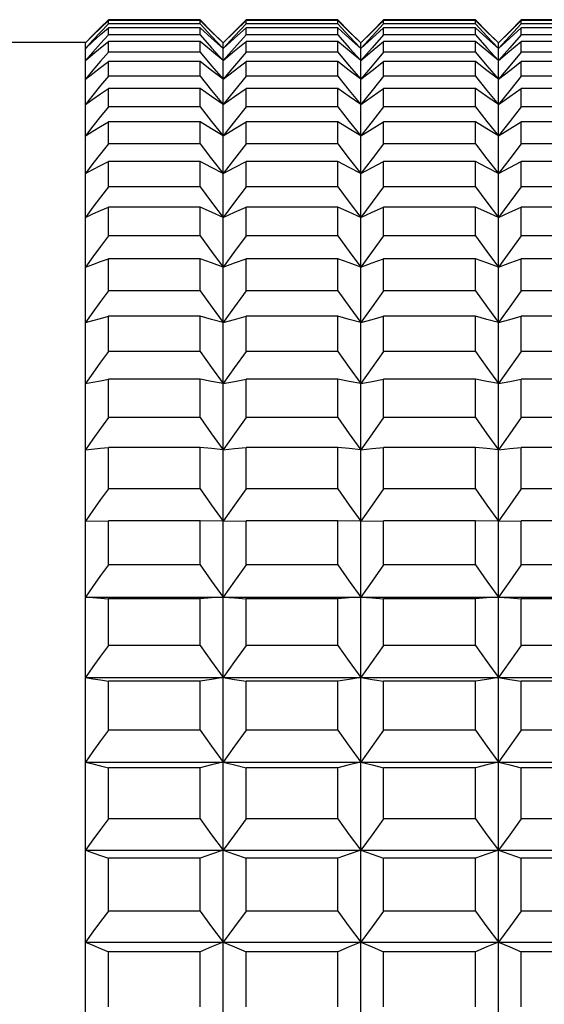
# Model space of a CAD drawing. Header units: millimetres. Extents: x -360 to -91, y -544 to -437.
# Tile 33 of 40: x -207 to -198, y -482 to -465. Entities that reach past the tile are written whole.
import ezdxf

# ---------------------------------------------------------------- set-up
doc = ezdxf.new("R2010")
doc.units = ezdxf.units.MM
doc.header["$LTSCALE"] = 16.335
doc.layers.get('0').update_dxf_attribs({"linetype": 'CONTINUOUS'})

msp = doc.modelspace()

# ---------------------------------------------------------------- linework, layer by layer
at = {"color": 7, "linetype": 'Continuous'}
for p, q in [((-205.429, -464.589), (-205.564, -464.725)), ((-203.829, -464.589), (-205.429, -464.589)), ((-203.829, -464.589), (-203.628, -464.792)), ((-203.029, -464.589), (-203.231, -464.792)), ((-201.429, -464.589), (-203.029, -464.589)), ((-201.429, -464.589), (-201.228, -464.792)), ((-200.629, -464.589), (-200.831, -464.792)), ((-199.029, -464.589), (-200.629, -464.589)), ((-199.029, -464.589), (-198.828, -464.792)), ((-198.229, -464.589), (-198.431, -464.792)), ((-196.629, -464.589), (-198.229, -464.589)), ((-205.564, -464.736), (-205.429, -464.605)), ((-205.429, -464.661), (-205.564, -464.805)), ((-205.564, -464.849), (-205.429, -464.728)), ((-205.429, -464.661), (-205.429, -464.605)), ((-203.829, -464.605), (-205.429, -464.605)), ((-203.829, -464.661), (-205.429, -464.661)), ((-205.429, -464.85), (-205.429, -464.728)), ((-203.829, -464.728), (-205.429, -464.728)), ((-203.829, -464.661), (-203.829, -464.605)), ((-203.628, -464.801), (-203.829, -464.605)), ((-203.829, -464.661), (-203.628, -464.877)), ((-203.829, -464.85), (-203.829, -464.728)), ((-203.628, -464.91), (-203.829, -464.728)), ((-203.231, -464.801), (-203.029, -464.605)), ((-203.029, -464.661), (-203.231, -464.877)), ((-203.231, -464.91), (-203.029, -464.728)), ((-203.029, -464.661), (-203.029, -464.605)), ((-201.429, -464.605), (-203.029, -464.605)), ((-201.429, -464.661), (-203.029, -464.661)), ((-203.029, -464.85), (-203.029, -464.728)), ((-201.429, -464.728), (-203.029, -464.728)), ((-201.429, -464.661), (-201.429, -464.605)), ((-201.228, -464.801), (-201.429, -464.605)), ((-201.429, -464.661), (-201.228, -464.877)), ((-201.429, -464.85), (-201.429, -464.728)), ((-201.228, -464.91), (-201.429, -464.728)), ((-200.831, -464.801), (-200.629, -464.605)), ((-200.629, -464.661), (-200.831, -464.877)), ((-200.831, -464.91), (-200.629, -464.728)), ((-200.629, -464.661), (-200.629, -464.605)), ((-199.029, -464.605), (-200.629, -464.605)), ((-199.029, -464.661), (-200.629, -464.661)), ((-200.629, -464.85), (-200.629, -464.728)), ((-199.029, -464.728), (-200.629, -464.728)), ((-199.029, -464.661), (-199.029, -464.605)), ((-198.828, -464.801), (-199.029, -464.605)), ((-199.029, -464.661), (-198.828, -464.877)), ((-199.029, -464.85), (-199.029, -464.728)), ((-198.828, -464.91), (-199.029, -464.728)), ((-198.431, -464.801), (-198.229, -464.605)), ((-198.229, -464.661), (-198.431, -464.877)), ((-198.431, -464.91), (-198.229, -464.728)), ((-198.229, -464.661), (-198.229, -464.605)), ((-196.629, -464.605), (-198.229, -464.605)), ((-196.629, -464.661), (-198.229, -464.661)), ((-198.229, -464.85), (-198.229, -464.728)), ((-196.629, -464.728), (-198.229, -464.728)), ((-205.429, -464.85), (-205.564, -465.001)), ((-203.829, -464.85), (-205.429, -464.85)), ((-203.829, -464.85), (-203.628, -465.077)), ((-203.628, -464.792), (-203.429, -464.994)), ((-203.429, -464.994), (-203.628, -464.801)), ((-203.628, -464.877), (-203.429, -465.09)), ((-203.429, -465.09), (-203.628, -464.91)), ((-203.231, -464.792), (-203.429, -464.994)), ((-203.429, -464.994), (-203.231, -464.801)), ((-203.231, -464.877), (-203.429, -465.09)), ((-203.429, -465.09), (-203.231, -464.91)), ((-203.029, -464.85), (-203.231, -465.077)), ((-201.429, -464.85), (-203.029, -464.85)), ((-201.429, -464.85), (-201.228, -465.077)), ((-201.228, -464.792), (-201.029, -464.994)), ((-201.029, -464.994), (-201.228, -464.801)), ((-201.228, -464.877), (-201.029, -465.09)), ((-201.029, -465.09), (-201.228, -464.91)), ((-200.831, -464.792), (-201.029, -464.994)), ((-201.029, -464.994), (-200.831, -464.801)), ((-200.831, -464.877), (-201.029, -465.09)), ((-201.029, -465.09), (-200.831, -464.91)), ((-200.629, -464.85), (-200.831, -465.077)), ((-199.029, -464.85), (-200.629, -464.85)), ((-199.029, -464.85), (-198.828, -465.077)), ((-198.828, -464.792), (-198.629, -464.994)), ((-198.629, -464.994), (-198.828, -464.801)), ((-198.828, -464.877), (-198.629, -465.09)), ((-198.629, -465.09), (-198.828, -464.91)), ((-198.431, -464.792), (-198.629, -464.994)), ((-198.629, -464.994), (-198.431, -464.801)), ((-198.431, -464.877), (-198.629, -465.09)), ((-198.629, -465.09), (-198.431, -464.91)), ((-198.229, -464.85), (-198.431, -465.077)), ((-196.629, -464.85), (-198.229, -464.85)), ((-205.829, -523.388), (-205.829, -464.994)), ((-205.429, -465.155), (-205.429, -464.966)), ((-203.829, -464.966), (-205.429, -464.966)), ((-203.829, -465.155), (-203.829, -464.966)), ((-203.628, -465.134), (-203.829, -464.966)), ((-203.628, -465.077), (-203.429, -465.301)), ((-203.429, -523.388), (-203.429, -464.994)), ((-203.231, -465.077), (-203.429, -465.301)), ((-203.231, -465.134), (-203.029, -464.966)), ((-203.029, -465.155), (-203.029, -464.966)), ((-201.429, -464.966), (-203.029, -464.966)), ((-201.429, -465.155), (-201.429, -464.966)), ((-201.228, -465.134), (-201.429, -464.966)), ((-201.228, -465.077), (-201.029, -465.301)), ((-201.029, -523.388), (-201.029, -464.994)), ((-200.831, -465.077), (-201.029, -465.301)), ((-200.831, -465.134), (-200.629, -464.966)), ((-200.629, -465.155), (-200.629, -464.966)), ((-199.029, -464.966), (-200.629, -464.966)), ((-199.029, -465.155), (-199.029, -464.966)), ((-198.828, -465.134), (-199.029, -464.966)), ((-198.828, -465.077), (-198.629, -465.301)), ((-198.629, -523.388), (-198.629, -464.994)), ((-198.431, -465.077), (-198.629, -465.301)), ((-198.431, -465.134), (-198.229, -464.966)), ((-198.229, -465.155), (-198.229, -464.966)), ((-196.629, -464.966), (-198.229, -464.966)), ((-205.429, -465.155), (-205.564, -465.313)), ((-203.829, -465.155), (-205.429, -465.155)), ((-203.829, -465.155), (-203.628, -465.391)), ((-203.429, -465.301), (-203.628, -465.134)), ((-203.429, -465.301), (-203.231, -465.134)), ((-203.029, -465.155), (-203.231, -465.391)), ((-201.429, -465.155), (-203.029, -465.155)), ((-201.429, -465.155), (-201.228, -465.391)), ((-201.029, -465.301), (-201.228, -465.134)), ((-201.029, -465.301), (-200.831, -465.134)), ((-200.629, -465.155), (-200.831, -465.391)), ((-199.029, -465.155), (-200.629, -465.155)), ((-199.029, -465.155), (-198.828, -465.391)), ((-198.629, -465.301), (-198.828, -465.134)), ((-198.629, -465.301), (-198.431, -465.134)), ((-198.229, -465.155), (-198.431, -465.391)), ((-196.629, -465.155), (-198.229, -465.155)), ((-205.429, -465.574), (-205.429, -465.32)), ((-203.829, -465.32), (-205.429, -465.32)), ((-203.829, -465.574), (-203.829, -465.32)), ((-203.628, -465.391), (-203.429, -465.626)), ((-203.231, -465.391), (-203.429, -465.626)), ((-203.029, -465.574), (-203.029, -465.32)), ((-201.429, -465.32), (-203.029, -465.32)), ((-201.429, -465.574), (-201.429, -465.32)), ((-201.228, -465.391), (-201.029, -465.626)), ((-200.831, -465.391), (-201.029, -465.626)), ((-200.629, -465.574), (-200.629, -465.32)), ((-199.029, -465.32), (-200.629, -465.32)), ((-199.029, -465.574), (-199.029, -465.32)), ((-198.828, -465.391), (-198.629, -465.626)), ((-198.431, -465.391), (-198.629, -465.626)), ((-198.229, -465.574), (-198.229, -465.32)), ((-196.629, -465.32), (-198.229, -465.32)), ((-205.429, -465.574), (-205.564, -465.738)), ((-203.829, -465.574), (-205.429, -465.574)), ((-203.829, -465.574), (-203.628, -465.82)), ((-203.029, -465.574), (-203.231, -465.82)), ((-201.429, -465.574), (-203.029, -465.574)), ((-201.429, -465.574), (-201.228, -465.82)), ((-200.629, -465.574), (-200.831, -465.82)), ((-199.029, -465.574), (-200.629, -465.574)), ((-199.029, -465.574), (-198.828, -465.82)), ((-198.229, -465.574), (-198.431, -465.82)), ((-196.629, -465.574), (-198.229, -465.574)), ((-205.429, -466.106), (-205.429, -465.788)), ((-203.829, -465.788), (-205.429, -465.788)), ((-203.829, -466.106), (-203.829, -465.788)), ((-203.029, -466.106), (-203.029, -465.788)), ((-201.429, -465.788), (-203.029, -465.788)), ((-201.429, -466.106), (-201.429, -465.788)), ((-200.629, -466.106), (-200.629, -465.788)), ((-199.029, -465.788), (-200.629, -465.788)), ((-199.029, -466.106), (-199.029, -465.788)), ((-198.229, -466.106), (-198.229, -465.788)), ((-196.629, -465.788), (-198.229, -465.788)), ((-203.628, -465.82), (-203.429, -466.064)), ((-203.231, -465.82), (-203.429, -466.064)), ((-201.228, -465.82), (-201.029, -466.064)), ((-200.831, -465.82), (-201.029, -466.064)), ((-198.828, -465.82), (-198.629, -466.064)), ((-198.431, -465.82), (-198.629, -466.064)), ((-205.429, -466.106), (-205.564, -466.276)), ((-203.829, -466.106), (-205.429, -466.106)), ((-203.829, -466.106), (-203.628, -466.36)), ((-203.029, -466.106), (-203.231, -466.36)), ((-201.429, -466.106), (-203.029, -466.106)), ((-201.429, -466.106), (-201.228, -466.36)), ((-200.629, -466.106), (-200.831, -466.36)), ((-199.029, -466.106), (-200.629, -466.106)), ((-199.029, -466.106), (-198.828, -466.36)), ((-198.229, -466.106), (-198.431, -466.36)), ((-196.629, -466.106), (-198.229, -466.106)), ((-205.429, -466.749), (-205.429, -466.368)), ((-203.829, -466.368), (-205.429, -466.368)), ((-203.829, -466.749), (-203.829, -466.368)), ((-203.628, -466.36), (-203.429, -466.612)), ((-203.231, -466.36), (-203.429, -466.612)), ((-203.029, -466.749), (-203.029, -466.368)), ((-201.429, -466.368), (-203.029, -466.368)), ((-201.429, -466.749), (-201.429, -466.368)), ((-201.228, -466.36), (-201.029, -466.612)), ((-200.831, -466.36), (-201.029, -466.612)), ((-200.629, -466.749), (-200.629, -466.368)), ((-199.029, -466.368), (-200.629, -466.368)), ((-199.029, -466.749), (-199.029, -466.368)), ((-198.828, -466.36), (-198.629, -466.612)), ((-198.431, -466.36), (-198.629, -466.612)), ((-198.229, -466.749), (-198.229, -466.368)), ((-196.629, -466.368), (-198.229, -466.368)), ((-205.429, -466.749), (-205.564, -466.924)), ((-203.829, -466.749), (-205.429, -466.749)), ((-203.829, -466.749), (-203.628, -467.011)), ((-203.029, -466.749), (-203.231, -467.011)), ((-201.429, -466.749), (-203.029, -466.749)), ((-201.429, -466.749), (-201.228, -467.011)), ((-200.629, -466.749), (-200.831, -467.011)), ((-199.029, -466.749), (-200.629, -466.749)), ((-199.029, -466.749), (-198.828, -467.011)), ((-198.229, -466.749), (-198.431, -467.011)), ((-196.629, -466.749), (-198.229, -466.749)), ((-205.429, -467.501), (-205.429, -467.057)), ((-203.829, -467.057), (-205.429, -467.057)), ((-203.829, -467.501), (-203.829, -467.057)), ((-203.628, -467.011), (-203.429, -467.27)), ((-203.231, -467.011), (-203.429, -467.27)), ((-203.029, -467.501), (-203.029, -467.057)), ((-201.429, -467.057), (-203.029, -467.057)), ((-201.429, -467.501), (-201.429, -467.057)), ((-201.228, -467.011), (-201.029, -467.27)), ((-200.831, -467.011), (-201.029, -467.27)), ((-200.629, -467.501), (-200.629, -467.057)), ((-199.029, -467.057), (-200.629, -467.057)), ((-199.029, -467.501), (-199.029, -467.057)), ((-198.828, -467.011), (-198.629, -467.27)), ((-198.431, -467.011), (-198.629, -467.27)), ((-198.229, -467.501), (-198.229, -467.057)), ((-196.629, -467.057), (-198.229, -467.057)), ((-205.429, -467.501), (-205.564, -467.679)), ((-203.829, -467.501), (-205.429, -467.501)), ((-203.829, -467.501), (-203.628, -467.768)), ((-203.029, -467.501), (-203.231, -467.768)), ((-201.429, -467.501), (-203.029, -467.501)), ((-201.429, -467.501), (-201.228, -467.768)), ((-200.629, -467.501), (-200.831, -467.768)), ((-199.029, -467.501), (-200.629, -467.501)), ((-199.029, -467.501), (-198.828, -467.768)), ((-198.229, -467.501), (-198.431, -467.768)), ((-196.629, -467.501), (-198.229, -467.501)), ((-203.628, -467.768), (-203.429, -468.033)), ((-203.231, -467.768), (-203.429, -468.033)), ((-201.228, -467.768), (-201.029, -468.033)), ((-200.831, -467.768), (-201.029, -468.033)), ((-198.828, -467.768), (-198.629, -468.033)), ((-198.431, -467.768), (-198.629, -468.033)), ((-205.429, -468.357), (-205.429, -467.854)), ((-203.829, -467.854), (-205.429, -467.854)), ((-203.829, -468.357), (-203.829, -467.854)), ((-203.029, -468.357), (-203.029, -467.854)), ((-201.429, -467.854), (-203.029, -467.854)), ((-201.429, -468.357), (-201.429, -467.854)), ((-200.629, -468.357), (-200.629, -467.854)), ((-199.029, -467.854), (-200.629, -467.854)), ((-199.029, -468.357), (-199.029, -467.854)), ((-198.229, -468.357), (-198.229, -467.854)), ((-196.629, -467.854), (-198.229, -467.854)), ((-205.429, -468.357), (-205.564, -468.539)), ((-203.829, -468.357), (-205.429, -468.357)), ((-203.829, -468.357), (-203.628, -468.63)), ((-203.029, -468.357), (-203.231, -468.63)), ((-201.429, -468.357), (-203.029, -468.357)), ((-201.429, -468.357), (-201.228, -468.63)), ((-200.629, -468.357), (-200.831, -468.63)), ((-199.029, -468.357), (-200.629, -468.357)), ((-199.029, -468.357), (-198.828, -468.63)), ((-198.229, -468.357), (-198.431, -468.63)), ((-196.629, -468.357), (-198.229, -468.357)), ((-203.628, -468.63), (-203.429, -468.9)), ((-203.231, -468.63), (-203.429, -468.9)), ((-201.228, -468.63), (-201.029, -468.9)), ((-200.831, -468.63), (-201.029, -468.9)), ((-198.828, -468.63), (-198.629, -468.9)), ((-198.431, -468.63), (-198.629, -468.9)), ((-205.429, -469.316), (-205.429, -468.755)), ((-203.829, -468.755), (-205.429, -468.755)), ((-203.829, -469.316), (-203.829, -468.755)), ((-203.029, -469.316), (-203.029, -468.755)), ((-201.429, -468.755), (-203.029, -468.755)), ((-201.429, -469.316), (-201.429, -468.755)), ((-200.629, -469.316), (-200.629, -468.755)), ((-199.029, -468.755), (-200.629, -468.755)), ((-199.029, -469.316), (-199.029, -468.755)), ((-198.229, -469.316), (-198.229, -468.755)), ((-196.629, -468.755), (-198.229, -468.755)), ((-205.429, -469.316), (-205.564, -469.5)), ((-203.829, -469.316), (-205.429, -469.316)), ((-203.829, -469.316), (-203.62, -469.604)), ((-203.029, -469.316), (-203.231, -469.592)), ((-201.429, -469.316), (-203.029, -469.316)), ((-201.429, -469.316), (-201.22, -469.604)), ((-200.629, -469.316), (-200.831, -469.592)), ((-199.029, -469.316), (-200.629, -469.316)), ((-199.029, -469.316), (-198.82, -469.604)), ((-198.229, -469.316), (-198.431, -469.592)), ((-196.629, -469.316), (-198.229, -469.316)), ((-203.62, -469.604), (-203.429, -469.867)), ((-203.231, -469.592), (-203.429, -469.867)), ((-201.22, -469.604), (-201.029, -469.867)), ((-200.831, -469.592), (-201.029, -469.867)), ((-198.82, -469.604), (-198.629, -469.867)), ((-198.431, -469.592), (-198.629, -469.867)), ((-205.429, -470.373), (-205.429, -469.756)), ((-203.829, -469.756), (-205.429, -469.756)), ((-203.829, -470.373), (-203.829, -469.756)), ((-203.029, -470.373), (-203.029, -469.756)), ((-201.429, -469.756), (-203.029, -469.756)), ((-201.429, -470.373), (-201.429, -469.756)), ((-200.629, -470.373), (-200.629, -469.756)), ((-199.029, -469.756), (-200.629, -469.756)), ((-199.029, -470.373), (-199.029, -469.756)), ((-198.229, -470.373), (-198.229, -469.756)), ((-196.629, -469.756), (-198.229, -469.756)), ((-203.829, -470.373), (-205.429, -470.373)), ((-203.829, -470.373), (-203.628, -470.652)), ((-203.029, -470.373), (-203.231, -470.652)), ((-201.429, -470.373), (-203.029, -470.373)), ((-201.429, -470.373), (-201.228, -470.652)), ((-200.629, -470.373), (-200.831, -470.652)), ((-199.029, -470.373), (-200.629, -470.373)), ((-199.029, -470.373), (-198.828, -470.652)), ((-198.229, -470.373), (-198.431, -470.652)), ((-196.629, -470.373), (-198.229, -470.373)), ((-203.628, -470.652), (-203.429, -470.929)), ((-203.231, -470.652), (-203.429, -470.929)), ((-201.228, -470.652), (-201.029, -470.929)), ((-200.831, -470.652), (-201.029, -470.929)), ((-198.828, -470.652), (-198.629, -470.929)), ((-198.431, -470.652), (-198.629, -470.929)), ((-205.429, -471.523), (-205.429, -470.853)), ((-203.829, -470.853), (-205.429, -470.853)), ((-203.829, -471.523), (-203.829, -470.853)), ((-203.029, -471.523), (-203.029, -470.853)), ((-201.429, -470.853), (-203.029, -470.853)), ((-201.429, -471.523), (-201.429, -470.853)), ((-200.629, -471.523), (-200.629, -470.853)), ((-199.029, -470.853), (-200.629, -470.853)), ((-199.029, -471.523), (-199.029, -470.853)), ((-198.229, -471.523), (-198.229, -470.853)), ((-196.629, -470.853), (-198.229, -470.853)), ((-203.829, -471.523), (-205.429, -471.523)), ((-201.429, -471.523), (-203.029, -471.523)), ((-199.029, -471.523), (-200.629, -471.523)), ((-196.629, -471.523), (-198.229, -471.523)), ((-205.429, -472.763), (-205.429, -472.043)), ((-203.829, -472.043), (-205.429, -472.043)), ((-203.829, -472.763), (-203.829, -472.043)), ((-203.029, -472.763), (-203.029, -472.043)), ((-201.429, -472.043), (-203.029, -472.043)), ((-201.429, -472.763), (-201.429, -472.043)), ((-200.629, -472.763), (-200.629, -472.043)), ((-199.029, -472.043), (-200.629, -472.043)), ((-199.029, -472.763), (-199.029, -472.043)), ((-198.229, -472.763), (-198.229, -472.043)), ((-196.629, -472.043), (-198.229, -472.043)), ((-203.829, -472.763), (-205.429, -472.763)), ((-201.429, -472.763), (-203.029, -472.763)), ((-199.029, -472.763), (-200.629, -472.763)), ((-196.629, -472.763), (-198.229, -472.763)), ((-205.829, -473.325), (-205.429, -473.319)), ((-205.429, -474.088), (-205.429, -473.319)), ((-203.829, -473.319), (-205.429, -473.319)), ((-203.829, -474.088), (-203.829, -473.319)), ((-203.429, -473.325), (-203.829, -473.319)), ((-203.429, -473.325), (-203.029, -473.319)), ((-203.029, -474.088), (-203.029, -473.319)), ((-201.429, -473.319), (-203.029, -473.319)), ((-201.429, -474.088), (-201.429, -473.319)), ((-201.029, -473.325), (-201.429, -473.319)), ((-201.029, -473.325), (-200.629, -473.319)), ((-200.629, -474.088), (-200.629, -473.319)), ((-199.029, -473.319), (-200.629, -473.319)), ((-199.029, -474.088), (-199.029, -473.319)), ((-198.629, -473.325), (-199.029, -473.319)), ((-198.629, -473.325), (-198.229, -473.319)), ((-198.229, -474.088), (-198.229, -473.319)), ((-196.629, -473.319), (-198.229, -473.319)), ((-203.829, -474.088), (-205.429, -474.088)), ((-201.429, -474.088), (-203.029, -474.088)), ((-199.029, -474.088), (-200.629, -474.088)), ((-196.629, -474.088), (-198.229, -474.088)), ((-205.829, -474.649), (-189.029, -474.649)), ((-205.429, -475.492), (-205.429, -474.679)), ((-203.829, -474.679), (-205.429, -474.679)), ((-203.829, -475.492), (-203.829, -474.679)), ((-203.029, -475.492), (-203.029, -474.679)), ((-201.429, -474.679), (-203.029, -474.679)), ((-201.429, -475.492), (-201.429, -474.679)), ((-200.629, -475.492), (-200.629, -474.679)), ((-199.029, -474.679), (-200.629, -474.679)), ((-199.029, -475.492), (-199.029, -474.679)), ((-198.229, -475.492), (-198.229, -474.679)), ((-196.629, -474.679), (-198.229, -474.679)), ((-203.829, -475.492), (-205.429, -475.492)), ((-201.429, -475.492), (-203.029, -475.492)), ((-199.029, -475.492), (-200.629, -475.492)), ((-196.629, -475.492), (-198.229, -475.492)), ((-205.829, -476.05), (-189.029, -476.05)), ((-205.429, -476.97), (-205.429, -476.115)), ((-203.829, -476.115), (-205.429, -476.115)), ((-203.829, -476.97), (-203.829, -476.115)), ((-203.029, -476.97), (-203.029, -476.115)), ((-201.429, -476.115), (-203.029, -476.115)), ((-201.429, -476.97), (-201.429, -476.115)), ((-200.629, -476.97), (-200.629, -476.115)), ((-199.029, -476.115), (-200.629, -476.115)), ((-199.029, -476.97), (-199.029, -476.115)), ((-198.229, -476.97), (-198.229, -476.115)), ((-196.629, -476.115), (-198.229, -476.115)), ((-203.829, -476.97), (-205.429, -476.97)), ((-201.429, -476.97), (-203.029, -476.97)), ((-199.029, -476.97), (-200.629, -476.97)), ((-196.629, -476.97), (-198.229, -476.97)), ((-205.829, -477.523), (-189.029, -477.523)), ((-205.429, -478.516), (-205.429, -477.623)), ((-203.829, -477.623), (-205.429, -477.623)), ((-203.829, -478.516), (-203.829, -477.623)), ((-203.029, -478.516), (-203.029, -477.623)), ((-201.429, -477.623), (-203.029, -477.623)), ((-201.429, -478.516), (-201.429, -477.623)), ((-200.629, -478.516), (-200.629, -477.623)), ((-199.029, -477.623), (-200.629, -477.623)), ((-199.029, -478.516), (-199.029, -477.623)), ((-198.229, -478.516), (-198.229, -477.623)), ((-196.629, -477.623), (-198.229, -477.623)), ((-203.829, -478.516), (-205.429, -478.516)), ((-201.429, -478.516), (-203.029, -478.516)), ((-199.029, -478.516), (-200.629, -478.516)), ((-196.629, -478.516), (-198.229, -478.516)), ((-205.829, -479.062), (-189.029, -479.062)), ((-205.429, -480.124), (-205.429, -479.196)), ((-203.829, -479.196), (-205.429, -479.196)), ((-203.829, -480.124), (-203.829, -479.196)), ((-203.029, -480.124), (-203.029, -479.196)), ((-201.429, -479.196), (-203.029, -479.196)), ((-201.429, -480.124), (-201.429, -479.196)), ((-200.629, -480.124), (-200.629, -479.196)), ((-199.029, -479.196), (-200.629, -479.196)), ((-199.029, -480.124), (-199.029, -479.196)), ((-198.229, -480.124), (-198.229, -479.196)), ((-196.629, -479.196), (-198.229, -479.196)), ((-203.829, -480.124), (-205.429, -480.124)), ((-201.429, -480.124), (-203.029, -480.124)), ((-199.029, -480.124), (-200.629, -480.124)), ((-196.629, -480.124), (-198.229, -480.124)), ((-205.829, -480.66), (-189.029, -480.66)), ((-205.429, -481.787), (-205.429, -480.828)), ((-203.829, -480.828), (-205.429, -480.828)), ((-203.829, -481.787), (-203.829, -480.828)), ((-203.029, -481.787), (-203.029, -480.828)), ((-201.429, -480.828), (-203.029, -480.828)), ((-201.429, -481.787), (-201.429, -480.828)), ((-200.629, -481.787), (-200.629, -480.828)), ((-199.029, -480.828), (-200.629, -480.828)), ((-199.029, -481.787), (-199.029, -480.828)), ((-198.229, -481.787), (-198.229, -480.828)), ((-196.629, -480.828), (-198.229, -480.828))]:
    msp.add_line(p, q, dxfattribs=at)
at = {"color": 3, "linetype": 'Continuous'}
msp.add_line((-205.829, -464.988), (-208.629, -464.988), dxfattribs=at)
at = {"color": 7, "linetype": 'Continuous'}
for points in [[(-205.564, -464.725), (-205.697, -464.86), (-205.829, -464.994)], [(-205.829, -464.994), (-205.697, -464.865), (-205.564, -464.736)], [(-205.564, -464.805), (-205.697, -464.948), (-205.829, -465.09)], [(-205.829, -465.09), (-205.697, -464.97), (-205.564, -464.849)], [(-205.829, -465.301), (-205.697, -465.19), (-205.564, -465.078), (-205.429, -464.966)], [(-205.564, -465.001), (-205.697, -465.152), (-205.829, -465.301)], [(-205.564, -465.313), (-205.697, -465.47), (-205.829, -465.626)], [(-205.829, -465.626), (-205.697, -465.525), (-205.564, -465.423), (-205.429, -465.32)], [(-203.429, -465.626), (-203.628, -465.474), (-203.829, -465.32)], [(-203.429, -465.626), (-203.231, -465.474), (-203.029, -465.32)], [(-201.029, -465.626), (-201.228, -465.474), (-201.429, -465.32)], [(-201.029, -465.626), (-200.831, -465.474), (-200.629, -465.32)], [(-198.629, -465.626), (-198.828, -465.474), (-199.029, -465.32)], [(-198.629, -465.626), (-198.431, -465.474), (-198.229, -465.32)], [(-205.564, -465.738), (-205.697, -465.901), (-205.829, -466.064)], [(-205.829, -466.064), (-205.697, -465.972), (-205.564, -465.88), (-205.429, -465.788)], [(-203.429, -466.064), (-203.628, -465.926), (-203.829, -465.788)], [(-203.429, -466.064), (-203.231, -465.926), (-203.029, -465.788)], [(-201.029, -466.064), (-201.228, -465.926), (-201.429, -465.788)], [(-201.029, -466.064), (-200.831, -465.926), (-200.629, -465.788)], [(-198.629, -466.064), (-198.828, -465.926), (-199.029, -465.788)], [(-198.629, -466.064), (-198.431, -465.926), (-198.229, -465.788)], [(-205.564, -466.276), (-205.697, -466.444), (-205.829, -466.612)], [(-205.829, -466.612), (-205.697, -466.531), (-205.564, -466.45), (-205.429, -466.368)], [(-203.429, -466.612), (-203.628, -466.49), (-203.829, -466.368)], [(-203.429, -466.612), (-203.231, -466.49), (-203.029, -466.368)], [(-201.029, -466.612), (-201.228, -466.49), (-201.429, -466.368)], [(-201.029, -466.612), (-200.831, -466.49), (-200.629, -466.368)], [(-198.629, -466.612), (-198.828, -466.49), (-199.029, -466.368)], [(-198.629, -466.612), (-198.431, -466.49), (-198.229, -466.368)], [(-205.564, -466.924), (-205.697, -467.097), (-205.829, -467.27)], [(-205.829, -467.27), (-205.697, -467.199), (-205.564, -467.128), (-205.429, -467.057)], [(-203.429, -467.27), (-203.628, -467.164), (-203.829, -467.057)], [(-203.429, -467.27), (-203.231, -467.164), (-203.029, -467.057)], [(-201.029, -467.27), (-201.228, -467.164), (-201.429, -467.057)], [(-201.029, -467.27), (-200.831, -467.164), (-200.629, -467.057)], [(-198.629, -467.27), (-198.828, -467.164), (-199.029, -467.057)], [(-198.629, -467.27), (-198.431, -467.164), (-198.229, -467.057)], [(-205.564, -467.679), (-205.697, -467.857), (-205.829, -468.033)], [(-205.829, -468.033), (-205.697, -467.974), (-205.564, -467.914), (-205.429, -467.854)], [(-203.429, -468.033), (-203.628, -467.944), (-203.829, -467.854)], [(-203.429, -468.033), (-203.231, -467.944), (-203.029, -467.854)], [(-201.029, -468.033), (-201.228, -467.944), (-201.429, -467.854)], [(-201.029, -468.033), (-200.831, -467.944), (-200.629, -467.854)], [(-198.629, -468.033), (-198.828, -467.944), (-199.029, -467.854)], [(-198.629, -468.033), (-198.431, -467.944), (-198.229, -467.854)], [(-205.564, -468.539), (-205.697, -468.72), (-205.829, -468.9)], [(-205.829, -468.9), (-205.697, -468.852), (-205.564, -468.803), (-205.429, -468.755)], [(-203.429, -468.9), (-203.628, -468.828), (-203.829, -468.755)], [(-203.429, -468.9), (-203.231, -468.828), (-203.029, -468.755)], [(-201.029, -468.9), (-201.228, -468.828), (-201.429, -468.755)], [(-201.029, -468.9), (-200.831, -468.828), (-200.629, -468.755)], [(-198.629, -468.9), (-198.828, -468.828), (-199.029, -468.755)], [(-198.629, -468.9), (-198.431, -468.828), (-198.229, -468.755)], [(-205.564, -469.5), (-205.697, -469.684), (-205.829, -469.867)], [(-205.829, -469.867), (-205.697, -469.83), (-205.564, -469.793), (-205.429, -469.756)], [(-203.429, -469.867), (-203.628, -469.811), (-203.829, -469.756)], [(-203.429, -469.867), (-203.231, -469.811), (-203.029, -469.756)], [(-201.029, -469.867), (-201.228, -469.811), (-201.429, -469.756)], [(-201.029, -469.867), (-200.831, -469.811), (-200.629, -469.756)], [(-198.629, -469.867), (-198.828, -469.811), (-199.029, -469.756)], [(-198.629, -469.867), (-198.431, -469.811), (-198.229, -469.756)], [(-205.429, -470.373), (-205.564, -470.559), (-205.697, -470.745), (-205.829, -470.929)], [(-205.829, -470.929), (-205.697, -470.904), (-205.564, -470.879), (-205.429, -470.853)], [(-203.429, -470.929), (-203.628, -470.891), (-203.829, -470.853)], [(-203.429, -470.929), (-203.231, -470.891), (-203.029, -470.853)], [(-201.029, -470.929), (-201.228, -470.891), (-201.429, -470.853)], [(-201.029, -470.929), (-200.831, -470.891), (-200.629, -470.853)], [(-198.629, -470.929), (-198.828, -470.891), (-199.029, -470.853)], [(-198.629, -470.929), (-198.431, -470.891), (-198.229, -470.853)], [(-205.429, -471.523), (-205.564, -471.711), (-205.697, -471.898), (-205.829, -472.084)], [(-203.829, -471.523), (-203.628, -471.805), (-203.429, -472.084)], [(-203.029, -471.523), (-203.231, -471.805), (-203.429, -472.084)], [(-201.429, -471.523), (-201.228, -471.805), (-201.029, -472.084)], [(-200.629, -471.523), (-200.831, -471.805), (-201.029, -472.084)], [(-199.029, -471.523), (-198.828, -471.805), (-198.629, -472.084)], [(-198.229, -471.523), (-198.431, -471.805), (-198.629, -472.084)], [(-205.829, -472.084), (-205.564, -472.056), (-205.429, -472.043)], [(-203.429, -472.084), (-203.628, -472.063), (-203.829, -472.043)], [(-203.429, -472.084), (-203.231, -472.063), (-203.029, -472.043)], [(-201.029, -472.084), (-201.228, -472.063), (-201.429, -472.043)], [(-201.029, -472.084), (-200.831, -472.063), (-200.629, -472.043)], [(-198.629, -472.084), (-198.828, -472.063), (-199.029, -472.043)], [(-198.629, -472.084), (-198.431, -472.063), (-198.229, -472.043)], [(-205.429, -472.763), (-205.564, -472.952), (-205.697, -473.139), (-205.829, -473.325)], [(-203.829, -472.763), (-203.628, -473.046), (-203.429, -473.325)], [(-203.029, -472.763), (-203.231, -473.046), (-203.429, -473.325)], [(-201.429, -472.763), (-201.228, -473.046), (-201.029, -473.325)], [(-200.629, -472.763), (-200.831, -473.046), (-201.029, -473.325)], [(-199.029, -472.763), (-198.828, -473.046), (-198.629, -473.325)], [(-198.229, -472.763), (-198.431, -473.046), (-198.629, -473.325)], [(-205.429, -474.088), (-205.564, -474.276), (-205.697, -474.463), (-205.829, -474.649)], [(-203.829, -474.088), (-203.628, -474.37), (-203.429, -474.649)], [(-203.029, -474.088), (-203.231, -474.37), (-203.429, -474.649)], [(-201.429, -474.088), (-201.228, -474.37), (-201.029, -474.649)], [(-200.629, -474.088), (-200.831, -474.37), (-201.029, -474.649)], [(-199.029, -474.088), (-198.828, -474.37), (-198.629, -474.649)], [(-198.229, -474.088), (-198.431, -474.37), (-198.629, -474.649)], [(-205.829, -474.649), (-205.697, -474.659), (-205.429, -474.679)], [(-203.429, -474.649), (-203.628, -474.664), (-203.829, -474.679)], [(-203.429, -474.649), (-203.231, -474.664), (-203.029, -474.679)], [(-201.029, -474.649), (-201.228, -474.664), (-201.429, -474.679)], [(-201.029, -474.649), (-200.831, -474.664), (-200.629, -474.679)], [(-198.629, -474.649), (-198.828, -474.664), (-199.029, -474.679)], [(-198.629, -474.649), (-198.431, -474.664), (-198.229, -474.679)], [(-205.429, -475.492), (-205.564, -475.679), (-205.697, -475.865), (-205.829, -476.05)], [(-203.829, -475.492), (-203.628, -475.773), (-203.429, -476.05)], [(-203.029, -475.492), (-203.231, -475.773), (-203.429, -476.05)], [(-201.429, -475.492), (-201.228, -475.773), (-201.029, -476.05)], [(-200.629, -475.492), (-200.831, -475.773), (-201.029, -476.05)], [(-199.029, -475.492), (-198.828, -475.773), (-198.629, -476.05)], [(-198.229, -475.492), (-198.431, -475.773), (-198.629, -476.05)], [(-205.829, -476.05), (-205.697, -476.072), (-205.564, -476.093), (-205.429, -476.115)], [(-203.429, -476.05), (-203.628, -476.083), (-203.829, -476.115)], [(-203.429, -476.05), (-203.231, -476.083), (-203.029, -476.115)], [(-201.029, -476.05), (-201.228, -476.083), (-201.429, -476.115)], [(-201.029, -476.05), (-200.831, -476.083), (-200.629, -476.115)], [(-198.629, -476.05), (-198.828, -476.083), (-199.029, -476.115)], [(-198.629, -476.05), (-198.431, -476.083), (-198.229, -476.115)], [(-205.429, -476.97), (-205.564, -477.155), (-205.697, -477.34), (-205.829, -477.523)], [(-203.829, -476.97), (-203.628, -477.248), (-203.429, -477.523)], [(-203.029, -476.97), (-203.231, -477.248), (-203.429, -477.523)], [(-201.429, -476.97), (-201.228, -477.248), (-201.029, -477.523)], [(-200.629, -476.97), (-200.831, -477.248), (-201.029, -477.523)], [(-199.029, -476.97), (-198.828, -477.248), (-198.629, -477.523)], [(-198.229, -476.97), (-198.431, -477.248), (-198.629, -477.523)], [(-205.829, -477.523), (-205.697, -477.556), (-205.564, -477.589), (-205.429, -477.623)], [(-203.429, -477.523), (-203.628, -477.573), (-203.829, -477.623)], [(-203.429, -477.523), (-203.231, -477.573), (-203.029, -477.623)], [(-201.029, -477.523), (-201.228, -477.573), (-201.429, -477.623)], [(-201.029, -477.523), (-200.831, -477.573), (-200.629, -477.623)], [(-198.629, -477.523), (-198.828, -477.573), (-199.029, -477.623)], [(-198.629, -477.523), (-198.431, -477.573), (-198.229, -477.623)], [(-205.429, -478.516), (-205.564, -478.699), (-205.697, -478.881), (-205.829, -479.062)], [(-203.829, -478.516), (-203.628, -478.79), (-203.429, -479.062)], [(-203.029, -478.516), (-203.231, -478.79), (-203.429, -479.062)], [(-201.429, -478.516), (-201.228, -478.79), (-201.029, -479.062)], [(-200.629, -478.516), (-200.831, -478.79), (-201.029, -479.062)], [(-199.029, -478.516), (-198.828, -478.79), (-198.629, -479.062)], [(-198.229, -478.516), (-198.431, -478.79), (-198.629, -479.062)], [(-205.829, -479.062), (-205.697, -479.106), (-205.564, -479.151), (-205.429, -479.196)], [(-203.429, -479.062), (-203.628, -479.128), (-203.829, -479.196)], [(-203.429, -479.062), (-203.231, -479.128), (-203.029, -479.196)], [(-201.029, -479.062), (-201.228, -479.128), (-201.429, -479.196)], [(-201.029, -479.062), (-200.831, -479.128), (-200.629, -479.196)], [(-198.629, -479.062), (-198.828, -479.128), (-199.029, -479.196)], [(-198.629, -479.062), (-198.431, -479.128), (-198.229, -479.196)], [(-205.429, -480.124), (-205.564, -480.303), (-205.697, -480.482), (-205.829, -480.66)], [(-203.829, -480.124), (-203.628, -480.393), (-203.429, -480.66)], [(-203.029, -480.124), (-203.231, -480.393), (-203.429, -480.66)], [(-201.429, -480.124), (-201.228, -480.393), (-201.029, -480.66)], [(-200.629, -480.124), (-200.831, -480.393), (-201.029, -480.66)], [(-199.029, -480.124), (-198.828, -480.393), (-198.629, -480.66)], [(-198.229, -480.124), (-198.431, -480.393), (-198.629, -480.66)], [(-205.829, -480.66), (-205.697, -480.715), (-205.564, -480.771), (-205.429, -480.828)], [(-203.429, -480.66), (-203.628, -480.743), (-203.829, -480.828)], [(-203.429, -480.66), (-203.231, -480.743), (-203.029, -480.828)], [(-201.029, -480.66), (-201.228, -480.743), (-201.429, -480.828)], [(-201.029, -480.66), (-200.831, -480.743), (-200.629, -480.828)], [(-198.629, -480.66), (-198.828, -480.743), (-199.029, -480.828)], [(-198.629, -480.66), (-198.431, -480.743), (-198.229, -480.828)]]:
    msp.add_lwpolyline(points, dxfattribs=at)

doc.saveas('drawing.dxf')
